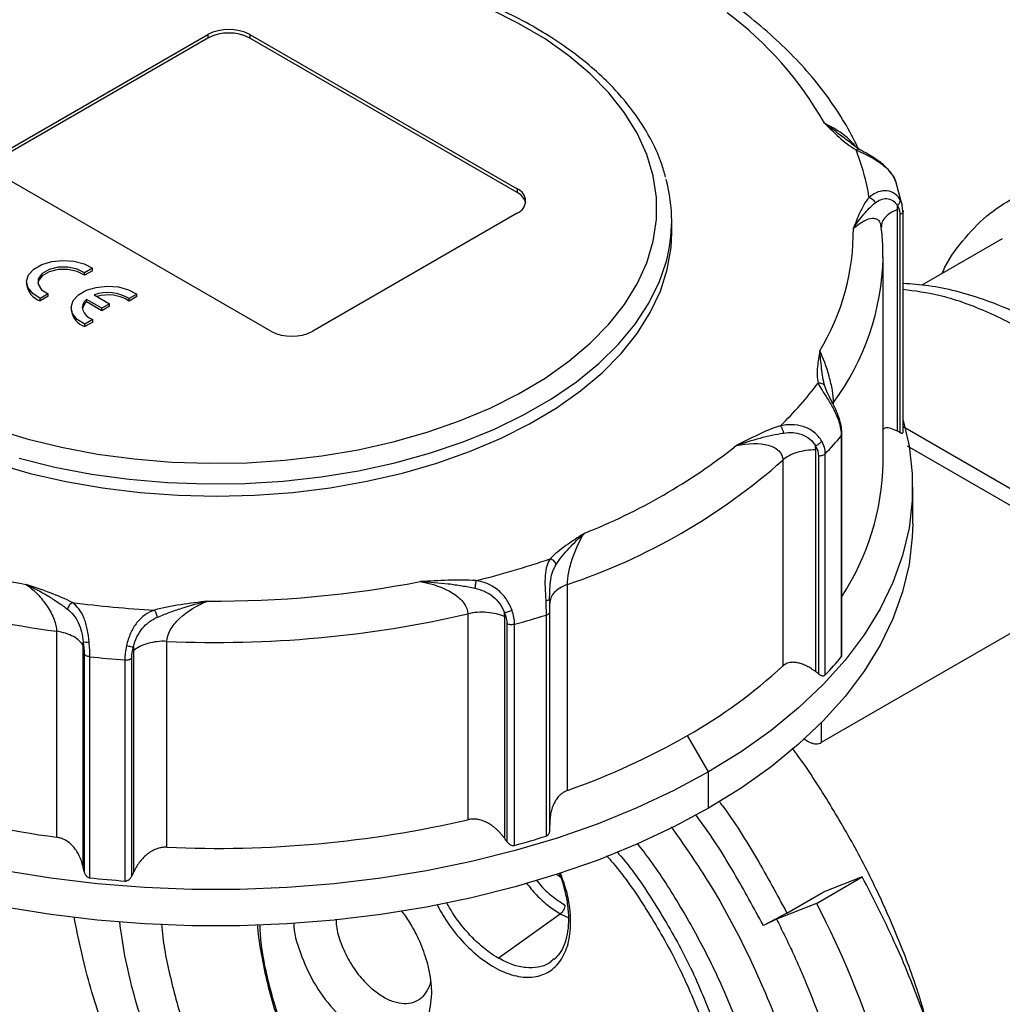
# Model space of a CAD drawing. Header units: inches. Extents: x 0 to 33, y 0 to 25.5.
# Tile 20 of 22: x 24.4 to 27, y 20.8 to 23.4. Entities that reach past the tile are written whole.
import ezdxf

# ---------------------------------------------------------------- set-up
doc = ezdxf.new("R2010")
doc.units = ezdxf.units.IN
doc.header["$LTSCALE"] = 3
doc.header["$MEASUREMENT"] = 0

msp = doc.modelspace()

# ---------------------------------------------------------------- linework, layer by layer
for p, q in [((24.3962, 23.0655), (24.9391, 23.3789)), ((24.9391, 23.3692), (24.3962, 23.0558)), ((24.9391, 23.3789), (24.9391, 23.3692)), ((25.0504, 23.3789), (25.7603, 22.9691)), ((25.0504, 23.3789), (25.0504, 23.3692)), ((25.7603, 22.9594), (25.0504, 23.3692)), ((26.6566, 23.0824), (26.6395, 23.0955)), ((26.6701, 23.0731), (26.6465, 23.0894)), ((25.1061, 22.5914), (24.3962, 23.0012)), ((26.7671, 22.984), (26.7589, 23.0017)), ((26.7606, 22.9994), (26.7662, 22.9855)), ((26.7818, 22.9295), (26.7662, 22.9855)), ((25.7603, 22.9691), (25.7603, 22.9594)), ((26.7843, 22.9078), (26.7827, 22.9269)), ((25.7603, 22.9048), (25.2174, 22.5914)), ((26.7699, 22.3258), (26.7699, 22.9144)), ((26.7761, 22.9007), (26.7761, 22.3229)), ((26.7847, 22.3233), (26.7847, 22.9101)), ((26.1706, 22.8525), (26.1706, 22.8847)), ((26.7275, 22.8699), (26.7272, 22.8673)), ((27.0477, 22.8365), (26.8344, 22.7133)), ((26.7316, 22.2417), (26.7316, 22.7882)), ((24.6325, 22.7583), (24.6114, 22.7462)), ((24.6325, 22.7519), (24.6114, 22.7398)), ((24.6114, 22.7398), (24.6114, 22.7462)), ((24.6325, 22.7519), (24.6325, 22.7583)), ((24.4578, 22.7224), (24.4578, 22.7159)), ((24.515, 22.6905), (24.494, 22.6784)), ((24.515, 22.6841), (24.494, 22.6719)), ((24.515, 22.6841), (24.515, 22.6905)), ((24.6374, 22.6876), (24.6781, 22.6641)), ((24.7508, 22.69), (24.7298, 22.6779)), ((24.7508, 22.6836), (24.7298, 22.6714)), ((24.7508, 22.6836), (24.7508, 22.69)), ((24.494, 22.6719), (24.494, 22.6784)), ((24.6572, 22.6521), (24.6166, 22.6755)), ((24.6166, 22.6691), (24.6166, 22.6755)), ((24.6572, 22.6456), (24.6166, 22.6691)), ((24.6781, 22.6641), (24.6572, 22.6521)), ((24.6781, 22.6577), (24.6572, 22.6456)), ((24.6781, 22.6577), (24.6781, 22.6641)), ((24.7298, 22.6714), (24.7298, 22.6779)), ((24.5762, 22.6541), (24.5762, 22.6476)), ((24.6572, 22.6456), (24.6572, 22.6521)), ((24.6333, 22.6222), (24.6123, 22.6101)), ((24.6333, 22.6158), (24.6123, 22.6036)), ((24.6123, 22.6036), (24.6123, 22.6101)), ((24.6333, 22.6158), (24.6333, 22.6222)), ((26.5788, 22.441), (26.5771, 22.4454)), ((26.5834, 22.4286), (26.5788, 22.441)), ((26.6003, 22.3949), (26.6003, 22.4018)), ((26.6225, 21.7322), (26.6225, 22.3189)), ((26.7847, 22.3382), (27.3562, 22.0082)), ((26.6206, 22.314), (26.6206, 21.7273)), ((26.5527, 21.6876), (26.5527, 22.2761)), ((26.5781, 21.6792), (26.5781, 22.2658)), ((27.3632, 21.9587), (26.7966, 22.2859)), ((26.4656, 22.2493), (26.4656, 21.7028)), ((26.5601, 22.2599), (26.5601, 21.6821)), ((26.8103, 22.081), (26.8103, 22.1774)), ((27.3632, 21.9587), (26.5676, 21.4994)), ((25.8935, 21.3725), (25.8935, 21.919)), ((25.8463, 21.8788), (25.8469, 21.8966)), ((25.8473, 21.2697), (25.8473, 21.848)), ((25.6293, 21.8413), (25.6293, 21.2948)), ((25.7271, 21.2449), (25.7271, 21.8335)), ((25.837, 21.838), (25.837, 21.2513)), ((24.5373, 21.795), (24.5373, 21.2485)), ((25.7329, 21.8148), (25.7329, 21.2369)), ((25.7535, 21.2268), (25.7535, 21.8135)), ((24.8302, 21.2217), (24.8302, 21.7682)), ((24.6084, 21.1669), (24.6084, 21.7555)), ((24.7414, 21.7433), (24.7414, 21.1548)), ((24.6105, 21.7353), (24.6105, 21.1575)), ((24.6258, 21.1406), (24.6258, 21.7273)), ((24.7184, 21.7188), (24.7184, 21.1321)), ((24.7373, 21.1459), (24.7373, 21.7237)), ((26.5676, 21.5545), (26.5676, 21.4994)), ((26.2684, 21.4221), (26.2127, 21.5185)), ((26.2684, 21.3257), (26.2684, 21.4221)), ((26.5551, 21.0729), (26.6763, 21.1429)), ((26.6763, 21.1429), (26.5725, 21.1028)), ((26.4763, 21.0472), (26.5725, 21.1028)), ((26.5551, 21.0729), (26.4484, 21.0311)), ((25.4619, 21.0428), (25.4533, 21.0531)), ((25.71, 20.9276), (25.8747, 21.045)), ((25.8747, 21.045), (25.8958, 21.0353)), ((26.4763, 21.0472), (26.4137, 21.0139)), ((26.4484, 21.0311), (26.4137, 21.0139)), ((25.858, 20.9252), (25.8548, 20.9226))]:
    msp.add_line(p, q)
at = {"flags": 128}
for points in [[(24.3695, 22.3329), (24.4582, 22.3058), (24.5506, 22.2833), (24.646, 22.2654), (24.7437, 22.2523), (24.843, 22.244), (24.9432, 22.2407), (25.0435, 22.2424), (25.1432, 22.249), (25.2415, 22.2605), (25.3377, 22.2768), (25.4312, 22.2978), (25.5213, 22.3234), (25.6072, 22.3533), (25.6883, 22.3873), (25.7641, 22.4252), (25.8341, 22.4668), (25.8976, 22.5116), (25.9542, 22.5594), (26.0035, 22.6099), (26.0452, 22.6625), (26.0789, 22.7171), (26.1044, 22.7731), (26.1215, 22.8302), (26.1301, 22.8879), (26.1301, 22.9458), (26.1215, 23.0035), (26.1044, 23.0605), (26.0789, 23.1166), (26.0452, 23.1711), (26.0035, 23.2238), (25.9542, 23.2742), (25.8976, 23.322), (25.8341, 23.3669), (25.7641, 23.4084), (25.6883, 23.4463)], [(24.3762, 22.2403), (24.4673, 22.2141), (24.562, 22.1925), (24.6594, 22.1755), (24.759, 22.1633), (24.86, 22.156), (24.9617, 22.1536), (25.0634, 22.1562), (25.1643, 22.1637), (25.2638, 22.176), (25.3612, 22.1932), (25.4557, 22.2149), (25.5467, 22.2412), (25.6336, 22.2719), (25.7157, 22.3066), (25.7925, 22.3452), (25.8634, 22.3873), (25.9279, 22.4328), (25.9855, 22.4812), (26.0359, 22.5322), (26.0787, 22.5855), (26.1136, 22.6407), (26.1404, 22.6974), (26.1588, 22.7552), (26.1687, 22.8137), (26.1706, 22.8525)], [(24.438, 22.2541), (24.5325, 22.2308), (24.6301, 22.2122), (24.7301, 22.1985), (24.8317, 22.1897), (24.9342, 22.1859), (25.037, 22.1872), (25.1392, 22.1935), (25.24, 22.2048), (25.3389, 22.2209), (25.4351, 22.2419), (25.5278, 22.2674), (25.6164, 22.2975), (25.7003, 22.3317), (25.7789, 22.37), (25.8515, 22.4119), (25.9178, 22.4573), (25.9771, 22.5057), (26.0291, 22.5569), (26.0734, 22.6104), (26.1097, 22.6659), (26.1377, 22.723), (26.1555, 22.7747)], [(24.494, 22.6784), (24.474, 22.6911), (24.4616, 22.7068), (24.4579, 22.7238), (24.4631, 22.7408), (24.4769, 22.756), (24.498, 22.7682), (24.5244, 22.7761), (24.5537, 22.7792), (24.5833, 22.777), (24.6103, 22.7698), (24.6325, 22.7583)], [(24.6114, 22.7462), (24.5922, 22.7563), (24.5677, 22.7616), (24.5416, 22.7612), (24.5177, 22.7553), (24.4992, 22.7447), (24.4889, 22.7308), (24.4883, 22.7158), (24.4975, 22.7016), (24.515, 22.6905)], [(24.6114, 22.7398), (24.5922, 22.7499), (24.5677, 22.7552), (24.5416, 22.7548), (24.5177, 22.7489), (24.4992, 22.7382), (24.4889, 22.7244), (24.4876, 22.7191)], [(24.6123, 22.6101), (24.5923, 22.6228), (24.5799, 22.6385), (24.5762, 22.6555), (24.5815, 22.6725), (24.5953, 22.6877), (24.6163, 22.6999), (24.6427, 22.7078), (24.672, 22.7109), (24.7016, 22.7087), (24.7287, 22.7015), (24.7508, 22.69)], [(24.6166, 22.6755), (24.6107, 22.6689), (24.607, 22.6618), (24.6057, 22.6544), (24.6068, 22.647), (24.6103, 22.6398), (24.616, 22.6331), (24.6238, 22.6272), (24.6333, 22.6222)], [(26.7847, 22.3545), (26.8006, 22.2867), (26.8092, 22.2139), (26.8092, 22.141), (26.8006, 22.0682), (26.7834, 21.9959), (26.7577, 21.9245), (26.7236, 21.8543), (26.6813, 21.7856), (26.631, 21.7187), (26.5728, 21.6539), (26.5072, 21.5916), (26.4343, 21.532), (26.3546, 21.4754), (26.2684, 21.4221)], [(26.8103, 22.081), (26.8092, 22.0445), (26.8006, 21.9718), (26.7834, 21.8995), (26.7577, 21.8281), (26.7236, 21.7578), (26.6813, 21.6891), (26.631, 21.6222), (26.5728, 21.5575), (26.5072, 21.4951), (26.4343, 21.4355), (26.3546, 21.379), (26.2684, 21.3257)], [(26.2684, 21.4221), (26.176, 21.3723), (26.078, 21.3263), (25.9748, 21.2842), (25.8668, 21.2463), (25.7546, 21.2128), (25.6388, 21.1837), (25.5197, 21.1593), (25.398, 21.1396), (25.2743, 21.1248), (25.1492, 21.1148), (25.0231, 21.1098), (24.8968, 21.1098), (24.7707, 21.1148), (24.6455, 21.1248), (24.5218, 21.1396), (24.4002, 21.1593)], [(26.2684, 21.3257), (26.176, 21.2759), (26.078, 21.2298), (25.9748, 21.1878), (25.8668, 21.1499), (25.7546, 21.1163), (25.6388, 21.0873), (25.5197, 21.0628), (25.398, 21.0432), (25.2743, 21.0283), (25.1492, 21.0184), (25.0231, 21.0134), (24.8968, 21.0134), (24.7707, 21.0184), (24.6455, 21.0283), (24.5218, 21.0432), (24.4002, 21.0628)]]:
    msp.add_lwpolyline(points, dxfattribs=at)
for centre, radius, start, end in [((25.7505, 22.6753), 0.9491, 29.5311, 53.3334), ((24.9947, 23.2714), 0.121, 62.6097, 117.3903), ((24.9947, 23.2618), 0.121, 62.6097, 117.3903), ((26.0778, 22.8451), 0.625, 9.3444, 21.3398), ((25.7598, 22.8847), 0.4106, 344.4645, 15.4158), ((25.7481, 22.9369), 0.0344, 290.7834, 69.2166), ((25.7426, 22.9217), 0.0416, 14.418, 64.8246), ((26.0382, 22.8582), 0.6145, 328.7256, 0.5902), ((26.0579, 22.8017), 0.6739, 323.5969, 358.6816), ((24.5106, 22.7225), 0.0532, 187.0507, 251.7488), ((24.6739, 22.5904), 0.1037, 57.4381, 110.5916), ((24.674, 22.5841), 0.1036, 57.4574, 106.5237), ((24.6357, 22.6456), 0.0303, 129.3193, 170.1097), ((24.629, 22.6542), 0.0532, 187.0507, 251.7488), ((25.1618, 22.6988), 0.121, 242.6097, 297.3903), ((25.7804, 23.04), 0.9748, 314.1096, 323.0259), ((25.8278, 22.9709), 1.0296, 316.7788, 320.3566), ((25.3533, 23.5339), 1.5905, 291.5755, 308.4191), ((25.3665, 23.4926), 1.6595, 288.5165, 311.4781), ((26.0676, 22.2532), 0.6641, 326.6835, 359.0081), ((24.8576, 24.2219), 2.3371, 247.0993, 260.119), ((24.8558, 24.2092), 2.4351, 244.7333, 262.485), ((25.0681, 24.2738), 2.4158, 283.9574, 288.8244), ((24.9632, 24.7204), 2.8452, 269.5167, 280.9318), ((24.9556, 24.7889), 2.9419, 262.6419, 266.9096), ((24.9624, 24.7288), 2.9635, 267.4432, 283.0053), ((25.0747, 24.2755), 2.5539, 285.4147, 287.3671), ((24.9553, 24.82), 3.1102, 263.9198, 265.6318), ((25.8278, 22.3842), 1.0296, 316.7788, 320.3566), ((25.5253, 22.7281), 1.3912, 299.6099, 312.5254), ((25.2407, 23.2211), 1.9605, 289.4513, 299.7224), ((24.8558, 23.6627), 2.4351, 244.7333, 262.485), ((24.9624, 24.1823), 2.9635, 267.4432, 283.0053), ((25.0747, 23.6888), 2.5539, 285.4147, 287.3671), ((24.9553, 24.2333), 3.1102, 263.9198, 265.6318)]:
    msp.add_arc(centre, radius, start, end)
for points, knots in [([(26.1539, 23.0006), (26.1506, 23.0127), (26.1423, 23.0437), (26.1203, 23.0924), (26.089, 23.1467), (26.0502, 23.1992), (26.0045, 23.2498), (25.9519, 23.298), (25.893, 23.3435), (25.828, 23.386), (25.7576, 23.4253), (25.682, 23.4611), (25.6019, 23.4931), (25.5177, 23.5213), (25.4301, 23.5454), (25.3395, 23.5652), (25.2465, 23.5808), (25.1518, 23.592), (25.0558, 23.5987), (24.9593, 23.6009), (24.8627, 23.5987), (24.7668, 23.5919), (24.672, 23.5806), (24.5791, 23.565), (24.4886, 23.5451), (24.401, 23.5209), (24.3169, 23.4928), (24.2369, 23.4606), (24.1684, 23.4286), (24.1289, 23.4059), (24.1126, 23.3965)], [0, 0, 0, 0, 0.022713, 0.058457, 0.094416, 0.130609, 0.167012, 0.203575, 0.240248, 0.276981, 0.31374, 0.350497, 0.387239, 0.423961, 0.460662, 0.497343, 0.534006, 0.570657, 0.607297, 0.643933, 0.680568, 0.717206, 0.753851, 0.790508, 0.827181, 0.863874, 0.900592, 0.937337, 0.974112, 1, 1, 1, 1]), ([(26.6653, 23.0764), (26.6638, 23.0799), (26.6521, 23.106), (26.6251, 23.1538), (26.5816, 23.2189), (26.5305, 23.2821), (26.4726, 23.3431), (26.4077, 23.4016), (26.354, 23.4444), (26.3213, 23.4672), (26.3139, 23.4723)], [0, 0, 0, 0, 0.023089, 0.1763, 0.330245, 0.485224, 0.641086, 0.797634, 0.954663, 1, 1, 1, 1]), ([(26.5763, 23.1431), (26.589, 23.1309), (26.6014, 23.1186), (26.6282, 23.0945), (26.6426, 23.0827), (26.6599, 23.0725)], [0, 0, 0, 0, 0.5, 0.5, 1, 1, 1, 1]), ([(26.6592, 23.0807), (26.6555, 23.0852), (26.643, 23.1001), (26.6147, 23.1231), (26.5902, 23.1359), (26.5763, 23.1431)], [0, 0, 0, 0, 0.1568297, 0.5227992, 1, 1, 1, 1]), ([(26.6395, 23.0955), (26.6344, 23.0994), (26.6122, 23.1163), (26.5919, 23.1315), (26.5763, 23.1431)], [0, 0, 0, 0, 0.232166, 1, 1, 1, 1]), ([(26.6692, 23.0735), (26.6687, 23.0738), (26.6672, 23.0746), (26.664, 23.0744), (26.6612, 23.0731), (26.6599, 23.0725)], [0, 0, 0, 0, 0.200325, 0.600165, 1, 1, 1, 1]), ([(26.6599, 23.0725), (26.6754, 23.065), (26.6949, 23.0568), (26.723, 23.0393), (26.7321, 23.0325), (26.7484, 23.0171), (26.7555, 23.0086), (26.7606, 22.9994)], [0, 0, 0, 0, 0.5, 0.5, 0.75, 0.75, 1, 1, 1, 1]), ([(26.7589, 23.0016), (26.753, 23.0101), (26.7416, 23.0267), (26.7164, 23.0463), (26.6911, 23.0615), (26.6762, 23.0698), (26.6689, 23.0739)], [0, 0, 0, 0, 0.267559, 0.523493, 0.766765, 1, 1, 1, 1]), ([(26.7606, 22.9994), (26.7603, 23.0002), (26.76, 23.0011), (26.759, 23.0015), (26.7588, 23.0016)], [0, 0, 0, 0, 0.847201, 1, 1, 1, 1]), ([(26.8885, 22.7445), (26.8892, 22.7463), (26.903, 22.7798), (26.9415, 22.8323), (27.0042, 22.8993), (27.0789, 22.9486), (27.1628, 22.9811), (27.2549, 22.9959), (27.3537, 22.993), (27.4577, 22.9721), (27.5651, 22.9348), (27.6378, 22.8958), (27.6742, 22.8764)], [0, 0, 0, 0, 0.006262, 0.116678, 0.227093, 0.337508, 0.447923, 0.558339, 0.668754, 0.779169, 0.889585, 1, 1, 1, 1]), ([(26.6944, 22.9466), (26.6835, 22.9338), (26.6761, 22.92), (26.6634, 22.8924), (26.6583, 22.8784), (26.6527, 22.8645)], [0, 0, 0, 0, 0.5, 0.5, 1, 1, 1, 1]), ([(26.7763, 22.9422), (26.7718, 22.9493), (26.7656, 22.9549), (26.7515, 22.9623), (26.7436, 22.9639), (26.7202, 22.9638), (26.7053, 22.9565), (26.6944, 22.9466)], [0, 0, 0, 0, 0.25, 0.25, 0.5, 0.5, 1, 1, 1, 1]), ([(26.6944, 22.9466), (26.6979, 22.9456), (26.7013, 22.9437), (26.707, 22.9385), (26.7093, 22.9354), (26.7107, 22.9321)], [0, 0, 0, 0, 0.5, 0.5, 1, 1, 1, 1]), ([(26.6527, 22.8645), (26.662, 22.8779), (26.6711, 22.8904), (26.6853, 22.9074), (26.69, 22.9127), (26.6999, 22.9228), (26.7051, 22.9276), (26.7107, 22.9321)], [0, 0, 0, 0, 0.5, 0.5, 0.75, 0.75, 1, 1, 1, 1]), ([(26.7107, 22.9321), (26.7192, 22.939), (26.7301, 22.9438), (26.7468, 22.9429), (26.7523, 22.9413), (26.7622, 22.9351), (26.7664, 22.9305), (26.7695, 22.9248)], [0, 0, 0, 0, 0.5, 0.5, 0.75, 0.75, 1, 1, 1, 1]), ([(26.7763, 22.9422), (26.777, 22.9395), (26.7768, 22.9364), (26.7744, 22.9303), (26.7723, 22.9273), (26.7695, 22.9248)], [0, 0, 0, 0, 0.5, 0.5, 1, 1, 1, 1]), ([(26.7828, 22.9256), (26.7827, 22.9264), (26.782, 22.9327), (26.7789, 22.9378), (26.7763, 22.9422)], [0, 0, 0, 0, 0.119243, 1, 1, 1, 1]), ([(26.7699, 22.9144), (26.7632, 22.9113), (26.7496, 22.9051), (26.7357, 22.8923), (26.7278, 22.8803), (26.7276, 22.8726), (26.7275, 22.8699)], [0, 0, 0, 0, 0.282257, 0.564514, 0.84677, 1, 1, 1, 1]), ([(26.7842, 22.9078), (26.7839, 22.907), (26.7831, 22.9052), (26.7803, 22.9027), (26.7775, 22.9014), (26.7761, 22.9007)], [0, 0, 0, 0, 0.280549, 0.640275, 1, 1, 1, 1]), ([(26.7846, 22.9116), (26.7848, 22.9105), (26.785, 22.9092), (26.7843, 22.908), (26.7842, 22.9078)], [0, 0, 0, 0, 0.819604, 1, 1, 1, 1]), ([(26.6527, 22.8645), (26.6626, 22.8722), (26.68, 22.8857), (26.7006, 22.8921), (26.7134, 22.8901), (26.721, 22.8852), (26.7236, 22.8788), (26.7248, 22.876)], [0, 0, 0, 0, 0.354462, 0.626231, 0.770911, 0.89904, 1, 1, 1, 1]), ([(26.7248, 22.876), (26.725, 22.8756), (26.7259, 22.8739), (26.726, 22.8712), (26.7261, 22.8691)], [0, 0, 0, 0, 0.210733, 1, 1, 1, 1]), ([(26.7306, 22.786), (26.7309, 22.7984), (26.7315, 22.8274), (26.728, 22.8563), (26.726, 22.8728)], [0, 0, 0, 0, 0.426967, 1, 1, 1, 1]), ([(28.0423, 21.0926), (28.0422, 21.1132), (28.042, 21.1617), (28.0349, 21.241), (28.0222, 21.3294), (28.0037, 21.4192), (27.9799, 21.5096), (27.9509, 21.6002), (27.9169, 21.6905), (27.8781, 21.78), (27.8348, 21.8681), (27.7873, 21.9543), (27.7358, 22.0382), (27.6806, 22.1193), (27.622, 22.197), (27.5603, 22.2709), (27.496, 22.3406), (27.4292, 22.4057), (27.3604, 22.4657), (27.2899, 22.5202), (27.2181, 22.569), (27.1452, 22.6115), (27.0718, 22.6475), (26.9982, 22.6766), (26.925, 22.6984), (26.8536, 22.713), (26.8073, 22.7164), (26.7847, 22.718)], [0, 0, 0, 0, 0.029883, 0.070502, 0.111086, 0.151615, 0.19208, 0.232485, 0.272837, 0.313148, 0.35343, 0.393698, 0.433965, 0.474243, 0.514546, 0.554887, 0.595283, 0.635746, 0.67629, 0.716922, 0.757648, 0.79846, 0.839334, 0.88021, 0.92099, 0.961549, 1, 1, 1, 1]), ([(26.7847, 22.703), (26.8162, 22.6988), (26.8869, 22.6894), (27.0032, 22.6477), (27.1293, 22.5837), (27.2553, 22.4986), (27.3785, 22.3948), (27.4966, 22.2742), (27.607, 22.1393), (27.7076, 21.9928), (27.7965, 21.8376), (27.8717, 21.6768), (27.9319, 21.5136), (27.9754, 21.3515), (28.0031, 21.1928), (28.0066, 21.0937), (28.0083, 21.0441)], [0, 0, 0, 0, 0.0580382, 0.1304968, 0.2029554, 0.275414, 0.3478726, 0.4203312, 0.4927898, 0.5652484, 0.637707, 0.7101656, 0.7826242, 0.8550828, 0.9275414, 1, 1, 1, 1]), ([(26.5635, 22.5392), (26.5613, 22.5249), (26.5588, 22.5108), (26.5559, 22.4822), (26.5556, 22.4678), (26.5592, 22.4537)], [0, 0, 0, 0, 0.5, 0.5, 1, 1, 1, 1]), ([(26.6003, 22.4018), (26.6003, 22.4109), (26.5991, 22.4222), (26.5949, 22.4464), (26.5919, 22.4593), (26.5813, 22.4969), (26.5724, 22.5205), (26.5635, 22.5392)], [0, 0, 0, 0, 0.25, 0.25, 0.5, 0.5, 1, 1, 1, 1]), ([(26.5771, 22.4454), (26.5726, 22.4607), (26.5704, 22.4772), (26.5666, 22.5093), (26.5651, 22.5248), (26.5635, 22.5392)], [0, 0, 0, 0, 0.5, 0.5, 1, 1, 1, 1]), ([(26.5771, 22.4454), (26.5757, 22.4481), (26.5731, 22.4504), (26.5668, 22.4534), (26.563, 22.454), (26.5592, 22.4537)], [0, 0, 0, 0, 0.5, 0.5, 1, 1, 1, 1]), ([(26.5592, 22.4537), (26.5642, 22.4423), (26.5735, 22.4288), (26.5898, 22.4029), (26.5955, 22.3934), (26.6059, 22.373), (26.6107, 22.3621), (26.6142, 22.3514)], [0, 0, 0, 0, 0.5, 0.5, 0.75, 0.75, 1, 1, 1, 1]), ([(26.6169, 22.3547), (26.6141, 22.3627), (26.6088, 22.3782), (26.5983, 22.3992), (26.5887, 22.4171), (26.5843, 22.4268), (26.5821, 22.4316)], [0, 0, 0, 0, 0.269846, 0.525565, 0.767957, 1, 1, 1, 1]), ([(26.5686, 22.2998), (26.5635, 22.3087), (26.5563, 22.3168), (26.5394, 22.3299), (26.5297, 22.3349), (26.4993, 22.3449), (26.4777, 22.3444), (26.4589, 22.3401)], [0, 0, 0, 0, 0.25, 0.25, 0.5, 0.5, 1, 1, 1, 1]), ([(26.6225, 22.3195), (26.6222, 22.3252), (26.6217, 22.3364), (26.6185, 22.3486), (26.6169, 22.3547)], [0, 0, 0, 0, 0.502271, 1, 1, 1, 1]), ([(26.4589, 22.3401), (26.437, 22.3334), (26.417, 22.3248), (26.3787, 22.3067), (26.3603, 22.2972), (26.3416, 22.2878)], [0, 0, 0, 0, 0.5, 0.5, 1, 1, 1, 1]), ([(26.3416, 22.2878), (26.3628, 22.2955), (26.3839, 22.3023), (26.4259, 22.3135), (26.4466, 22.3179), (26.4673, 22.321)], [0, 0, 0, 0, 0.5, 0.5, 1, 1, 1, 1]), ([(26.4589, 22.3401), (26.4607, 22.3381), (26.4625, 22.3352), (26.4654, 22.3284), (26.4666, 22.3246), (26.4673, 22.321)], [0, 0, 0, 0, 0.5, 0.5, 1, 1, 1, 1]), ([(26.4673, 22.321), (26.4831, 22.3233), (26.5001, 22.3229), (26.5234, 22.3145), (26.5307, 22.3104), (26.5432, 22.3), (26.5485, 22.2937), (26.5522, 22.2867)], [0, 0, 0, 0, 0.5, 0.5, 0.75, 0.75, 1, 1, 1, 1]), ([(26.6206, 22.314), (26.6213, 22.315), (26.6225, 22.3168), (26.6224, 22.3187), (26.6224, 22.3195)], [0, 0, 0, 0, 0.558364, 1, 1, 1, 1]), ([(26.7699, 22.3258), (26.7638, 22.3285), (26.7521, 22.3336), (26.7385, 22.3359), (26.7337, 22.3324), (26.7316, 22.3309)], [0, 0, 0, 0, 0.382046, 0.73263, 1, 1, 1, 1]), ([(26.7761, 22.3229), (26.7768, 22.3225), (26.7781, 22.3219), (26.7799, 22.3213), (26.7814, 22.321), (26.7824, 22.321), (26.7834, 22.3212), (26.7843, 22.3217), (26.7848, 22.323), (26.7847, 22.3243), (26.7846, 22.3249)], [0, 0, 0, 0, 0.141743, 0.272475, 0.392508, 0.502247, 0.542575, 0.704685, 0.85583, 1, 1, 1, 1]), ([(26.3416, 22.2878), (26.373, 22.2946), (26.4035, 22.2955), (26.4386, 22.2855), (26.4484, 22.2804), (26.4619, 22.2668), (26.4656, 22.2584), (26.4656, 22.2493)], [0, 0, 0, 0, 0.5, 0.5, 0.75, 0.75, 1, 1, 1, 1]), ([(26.5686, 22.2998), (26.5671, 22.2972), (26.5647, 22.2946), (26.5589, 22.29), (26.5555, 22.288), (26.5522, 22.2867)], [0, 0, 0, 0, 0.5, 0.5, 1, 1, 1, 1]), ([(26.5527, 22.2761), (26.5355, 22.2765), (26.5181, 22.2741), (26.4877, 22.2648), (26.4747, 22.2577), (26.4656, 22.2493)], [0, 0, 0, 0, 0.5, 0.5, 1, 1, 1, 1]), ([(26.5781, 22.2658), (26.5763, 22.264), (26.5737, 22.2624), (26.5674, 22.2603), (26.5637, 22.2598), (26.5601, 22.2599)], [0, 0, 0, 0, 0.5, 0.5, 1, 1, 1, 1]), ([(25.9381, 22.0549), (25.9219, 22.0441), (25.9055, 22.0335), (25.874, 22.0113), (25.8591, 21.9998), (25.8477, 21.9872)], [0, 0, 0, 0, 0.5, 0.5, 1, 1, 1, 1]), ([(25.8637, 21.9725), (25.8732, 21.9869), (25.8855, 22.0015), (25.9113, 22.0295), (25.9248, 22.0427), (25.9381, 22.0549)], [0, 0, 0, 0, 0.5, 0.5, 1, 1, 1, 1]), ([(25.8935, 21.919), (25.8935, 21.9281), (25.8948, 21.9394), (25.8995, 21.9635), (25.9029, 21.9763), (25.9153, 22.0136), (25.9263, 22.0368), (25.9381, 22.0549)], [0, 0, 0, 0, 0.25, 0.25, 0.5, 0.5, 1, 1, 1, 1]), ([(25.8477, 21.9872), (25.8402, 21.9763), (25.8361, 21.9617), (25.8339, 21.9332), (25.8339, 21.9226), (25.8346, 21.9001), (25.8353, 21.8883), (25.8359, 21.8768)], [0, 0, 0, 0, 0.5, 0.5, 0.75, 0.75, 1, 1, 1, 1]), ([(25.8637, 21.9725), (25.8624, 21.9758), (25.8601, 21.979), (25.8544, 21.9842), (25.8511, 21.9862), (25.8477, 21.9872)], [0, 0, 0, 0, 0.5, 0.5, 1, 1, 1, 1]), ([(25.847, 21.8891), (25.847, 21.8951), (25.8469, 21.91), (25.8487, 21.933), (25.8539, 21.9551), (25.8605, 21.9667), (25.8637, 21.9725)], [0, 0, 0, 0, 0.182194, 0.457481, 0.729072, 1, 1, 1, 1]), ([(25.6508, 21.9293), (25.6264, 21.9314), (25.6014, 21.9312), (25.552, 21.9296), (25.5274, 21.9281), (25.5028, 21.9268)], [0, 0, 0, 0, 0.5, 0.5, 1, 1, 1, 1]), ([(25.5028, 21.9268), (25.5351, 21.9217), (25.5663, 21.9109), (25.602, 21.8878), (25.6119, 21.8789), (25.6255, 21.8602), (25.6293, 21.8504), (25.6293, 21.8413)], [0, 0, 0, 0, 0.5, 0.5, 0.75, 0.75, 1, 1, 1, 1]), ([(25.5028, 21.9268), (25.5277, 21.9259), (25.5528, 21.924), (25.5896, 21.9196), (25.6018, 21.9178), (25.6255, 21.9138), (25.637, 21.9116), (25.6482, 21.9091)], [0, 0, 0, 0, 0.5, 0.5, 0.75, 0.75, 1, 1, 1, 1]), ([(25.6508, 21.9293), (25.6503, 21.9271), (25.6497, 21.924), (25.6488, 21.9168), (25.6484, 21.9129), (25.6482, 21.9091)], [0, 0, 0, 0, 0.5, 0.5, 1, 1, 1, 1]), ([(25.7465, 21.8505), (25.7427, 21.8611), (25.7373, 21.8715), (25.724, 21.8904), (25.7161, 21.8987), (25.6904, 21.9191), (25.6705, 21.9264), (25.6508, 21.9293)], [0, 0, 0, 0, 0.25, 0.25, 0.5, 0.5, 1, 1, 1, 1]), ([(24.5789, 21.8712), (24.5612, 21.8811), (24.5408, 21.8894), (24.4992, 21.9049), (24.4778, 21.9121), (24.4566, 21.9194)], [0, 0, 0, 0, 0.5, 0.5, 1, 1, 1, 1]), ([(24.4566, 21.9194), (24.467, 21.9119), (24.4772, 21.903), (24.4962, 21.8834), (24.505, 21.8726), (24.5201, 21.8499), (24.5263, 21.838), (24.5328, 21.8209), (24.5345, 21.8153), (24.5367, 21.8046), (24.5373, 21.7996), (24.5373, 21.795)], [0, 0, 0, 0, 0.25, 0.25, 0.5, 0.5, 0.75, 0.75, 0.875, 0.875, 1, 1, 1, 1]), ([(24.4566, 21.9194), (24.4758, 21.9102), (24.4952, 21.9), (24.5233, 21.8834), (24.5325, 21.8776), (24.5501, 21.8659), (24.5585, 21.8599), (24.5662, 21.8539)], [0, 0, 0, 0, 0.5, 0.5, 0.75, 0.75, 1, 1, 1, 1]), ([(25.6482, 21.9091), (25.6653, 21.9053), (25.6818, 21.8986), (25.7027, 21.8819), (25.709, 21.8753), (25.7195, 21.8605), (25.7238, 21.8524), (25.7267, 21.8442)], [0, 0, 0, 0, 0.5, 0.5, 0.75, 0.75, 1, 1, 1, 1]), ([(25.8935, 21.919), (25.8789, 21.9138), (25.8667, 21.9063), (25.8505, 21.8887), (25.8464, 21.8787), (25.847, 21.8687)], [0, 0, 0, 0, 0.5, 0.5, 1, 1, 1, 1]), ([(24.9392, 21.8753), (24.9151, 21.8721), (24.8909, 21.8691), (24.843, 21.8618), (24.8192, 21.8576), (24.797, 21.8512)], [0, 0, 0, 0, 0.5, 0.5, 1, 1, 1, 1]), ([(24.8051, 21.832), (24.815, 21.8364), (24.8254, 21.8407), (24.8472, 21.8488), (24.8584, 21.8527), (24.8926, 21.8636), (24.916, 21.8699), (24.9392, 21.8753)], [0, 0, 0, 0, 0.25, 0.25, 0.5, 0.5, 1, 1, 1, 1]), ([(24.8302, 21.7682), (24.8302, 21.7773), (24.8334, 21.7877), (24.8451, 21.8088), (24.8536, 21.8193), (24.8841, 21.8484), (24.9112, 21.8646), (24.9392, 21.8753)], [0, 0, 0, 0, 0.25, 0.25, 0.5, 0.5, 1, 1, 1, 1]), ([(25.8359, 21.8768), (25.8375, 21.877), (25.8408, 21.8773), (25.8444, 21.878), (25.8457, 21.8785), (25.8463, 21.8788)], [0, 0, 0, 0, 0.338438, 0.676879, 1, 1, 1, 1]), ([(25.8463, 21.8788), (25.8463, 21.8788), (25.8471, 21.879), (25.847, 21.8793), (25.847, 21.8796)], [0, 0, 0, 0, 0.043012, 1, 1, 1, 1]), ([(24.5789, 21.8712), (24.5762, 21.8696), (24.5735, 21.8671), (24.569, 21.8609), (24.5672, 21.8574), (24.5662, 21.8539)], [0, 0, 0, 0, 0.5, 0.5, 1, 1, 1, 1]), ([(24.5662, 21.8539), (24.578, 21.8447), (24.5878, 21.833), (24.5984, 21.8104), (24.6013, 21.8021), (24.6057, 21.7845), (24.6073, 21.7753), (24.6083, 21.7664)], [0, 0, 0, 0, 0.5, 0.5, 0.75, 0.75, 1, 1, 1, 1]), ([(24.6239, 21.766), (24.6229, 21.7775), (24.6213, 21.7893), (24.6167, 21.8114), (24.6137, 21.8217), (24.6025, 21.8492), (24.5918, 21.8622), (24.5789, 21.8712)], [0, 0, 0, 0, 0.25, 0.25, 0.5, 0.5, 1, 1, 1, 1]), ([(24.797, 21.8512), (24.7799, 21.845), (24.7638, 21.8343), (24.7443, 21.8097), (24.7386, 21.8002), (24.7293, 21.7793), (24.7256, 21.7681), (24.7231, 21.7569)], [0, 0, 0, 0, 0.5, 0.5, 0.75, 0.75, 1, 1, 1, 1]), ([(24.8051, 21.832), (24.8044, 21.8357), (24.8033, 21.8395), (24.8004, 21.8463), (24.7987, 21.8492), (24.797, 21.8512)], [0, 0, 0, 0, 0.5, 0.5, 1, 1, 1, 1]), ([(25.7465, 21.8505), (25.7433, 21.8488), (25.7396, 21.8473), (25.7327, 21.8451), (25.7293, 21.8444), (25.7267, 21.8442)], [0, 0, 0, 0, 0.5, 0.5, 1, 1, 1, 1]), ([(25.837, 21.838), (25.8402, 21.839), (25.8429, 21.8405), (25.8465, 21.8442), (25.8474, 21.8463), (25.8473, 21.8484)], [0, 0, 0, 0, 0.5, 0.5, 1, 1, 1, 1]), ([(24.7417, 21.7542), (24.7438, 21.7628), (24.7468, 21.7716), (24.7546, 21.788), (24.7594, 21.7956), (24.776, 21.8157), (24.7899, 21.8253), (24.8051, 21.832)], [0, 0, 0, 0, 0.25, 0.25, 0.5, 0.5, 1, 1, 1, 1]), ([(25.7271, 21.8335), (25.7135, 21.8396), (25.6971, 21.8436), (25.663, 21.8463), (25.6453, 21.845), (25.6293, 21.8413)], [0, 0, 0, 0, 0.5, 0.5, 1, 1, 1, 1]), ([(24.6084, 21.7555), (24.6037, 21.765), (24.5945, 21.7739), (24.5697, 21.7877), (24.5541, 21.7926), (24.5373, 21.795)], [0, 0, 0, 0, 0.5, 0.5, 1, 1, 1, 1]), ([(25.7535, 21.8135), (25.7502, 21.8126), (25.7465, 21.8122), (25.7393, 21.8127), (25.7358, 21.8135), (25.7329, 21.8148)], [0, 0, 0, 0, 0.5, 0.5, 1, 1, 1, 1]), ([(24.8302, 21.7682), (24.813, 21.769), (24.7955, 21.767), (24.7645, 21.7583), (24.751, 21.7516), (24.7414, 21.7433)], [0, 0, 0, 0, 0.5, 0.5, 1, 1, 1, 1]), ([(24.6239, 21.766), (24.6202, 21.7656), (24.6167, 21.7655), (24.6112, 21.7656), (24.6092, 21.7659), (24.6083, 21.7664)], [0, 0, 0, 0, 0.5, 0.5, 1, 1, 1, 1]), ([(24.7231, 21.7569), (24.7267, 21.7559), (24.7304, 21.7551), (24.737, 21.7541), (24.7398, 21.7539), (24.7417, 21.7542)], [0, 0, 0, 0, 0.5, 0.5, 1, 1, 1, 1]), ([(24.6258, 21.7273), (24.6222, 21.7277), (24.6189, 21.7286), (24.6135, 21.7315), (24.6115, 21.7333), (24.6105, 21.7353)], [0, 0, 0, 0, 0.5, 0.5, 1, 1, 1, 1]), ([(24.7184, 21.7188), (24.722, 21.7185), (24.7257, 21.7189), (24.7323, 21.7206), (24.7352, 21.722), (24.7373, 21.7237)], [0, 0, 0, 0, 0.5, 0.5, 1, 1, 1, 1]), ([(26.6206, 21.7273), (26.621, 21.7279), (26.6218, 21.729), (26.6225, 21.7312), (26.6224, 21.733), (26.6223, 21.734)], [0, 0, 0, 0, 0.320781, 0.652772, 1, 1, 1, 1]), ([(26.5527, 21.6876), (26.5507, 21.689), (26.5468, 21.6919), (26.5408, 21.6958), (26.535, 21.6993), (26.5292, 21.7024), (26.5235, 21.7051), (26.5179, 21.7074), (26.5123, 21.7093), (26.5046, 21.7114), (26.495, 21.7129), (26.4851, 21.7123), (26.4772, 21.7101), (26.4709, 21.7072), (26.4674, 21.7042), (26.4656, 21.7028)], [0, 0, 0, 0, 0.067804, 0.133717, 0.197907, 0.260554, 0.321855, 0.382014, 0.441253, 0.499799, 0.63036, 0.753113, 0.837457, 0.919192, 1, 1, 1, 1]), ([(26.5601, 21.6821), (26.561, 21.6814), (26.5627, 21.6802), (26.5652, 21.6788), (26.5676, 21.6778), (26.5693, 21.6773), (26.5713, 21.6769), (26.5735, 21.6769), (26.5762, 21.6775), (26.5774, 21.6786), (26.5781, 21.6792)], [0, 0, 0, 0, 0.141743, 0.272475, 0.392508, 0.502247, 0.542575, 0.704685, 0.85583, 1, 1, 1, 1]), ([(26.5205, 21.5116), (26.5216, 21.5106), (26.5269, 21.5058), (26.5357, 21.5005), (26.5461, 21.497), (26.5539, 21.4959), (26.5613, 21.4965), (26.5655, 21.4984), (26.5676, 21.4994)], [0, 0, 0, 0, 0.079397, 0.388927, 0.54722, 0.695588, 0.849652, 1, 1, 1, 1]), ([(26.8518, 20.7413), (26.8457, 20.7641), (26.8273, 20.8327), (26.7853, 20.9483), (26.7269, 21.0858), (26.6589, 21.221), (26.5818, 21.3514), (26.5251, 21.4396), (26.4927, 21.4817), (26.4906, 21.4844)], [0, 0, 0, 0, 0.089439, 0.269043, 0.448646, 0.62825, 0.807854, 0.987458, 1, 1, 1, 1]), ([(25.8935, 21.3725), (25.8922, 21.372), (25.8895, 21.371), (25.8857, 21.369), (25.8819, 21.3668), (25.8783, 21.3643), (25.8749, 21.3614), (25.8695, 21.3563), (25.8629, 21.3479), (25.8565, 21.3359), (25.8518, 21.323), (25.8487, 21.3096), (25.847, 21.2953), (25.847, 21.2853), (25.847, 21.2802)], [0, 0, 0, 0, 0.040415, 0.080849, 0.121518, 0.162637, 0.204412, 0.247042, 0.36977, 0.500367, 0.618089, 0.739499, 0.866302, 1, 1, 1, 1]), ([(26.2967, 21.3429), (26.2995, 21.3392), (26.3353, 21.2918), (26.3971, 21.1932), (26.4499, 21.0959), (26.4763, 21.0472)], [0, 0, 0, 0, 0.041495, 0.520748, 1, 1, 1, 1]), ([(26.4137, 21.0139), (26.3883, 21.0607), (26.3375, 21.1545), (26.2759, 21.2527), (26.2391, 21.3015), (26.234, 21.3083)], [0, 0, 0, 0, 0.462477, 0.924955, 1, 1, 1, 1]), ([(25.7271, 21.2449), (25.7255, 21.247), (25.7224, 21.2512), (25.7173, 21.2572), (25.7122, 21.2628), (25.7069, 21.268), (25.7015, 21.2728), (25.696, 21.2771), (25.6903, 21.2811), (25.682, 21.2862), (25.6711, 21.2915), (25.6586, 21.2952), (25.6477, 21.2965), (25.6383, 21.2965), (25.6323, 21.2954), (25.6293, 21.2948)], [0, 0, 0, 0, 0.0678041, 0.133717, 0.1979067, 0.2605544, 0.3218545, 0.3820143, 0.4412527, 0.4997994, 0.6303597, 0.753113, 0.8374568, 0.9191922, 1, 1, 1, 1]), ([(26.1691, 21.2757), (26.2016, 21.2295), (26.2739, 21.1266), (26.368, 20.953), (26.4516, 20.7631), (26.5145, 20.5712), (26.5557, 20.3825), (26.574, 20.2016), (26.569, 20.033), (26.5409, 19.8808), (26.4902, 19.7487), (26.4183, 19.6399), (26.327, 19.5574), (26.2184, 19.5027), (26.0952, 19.4781), (25.9608, 19.4815), (25.865, 19.5089), (25.817, 19.5226)], [0, 0, 0, 0, 0.054924, 0.122429, 0.189935, 0.25744, 0.324946, 0.392451, 0.459956, 0.527462, 0.594967, 0.662473, 0.729978, 0.797484, 0.864989, 0.932495, 1, 1, 1, 1]), ([(24.6084, 21.1669), (24.6079, 21.1695), (24.6067, 21.1745), (24.6046, 21.1818), (24.6021, 21.1888), (24.5994, 21.1955), (24.5963, 21.2019), (24.5929, 21.2079), (24.5892, 21.2137), (24.5836, 21.2213), (24.5756, 21.2302), (24.5652, 21.2381), (24.5555, 21.2434), (24.5466, 21.2468), (24.5404, 21.2479), (24.5373, 21.2485)], [0, 0, 0, 0, 0.0678041, 0.133717, 0.1979067, 0.2605544, 0.3218545, 0.3820143, 0.4412527, 0.4997994, 0.6303597, 0.753113, 0.8374568, 0.9191922, 1, 1, 1, 1]), ([(25.837, 21.2513), (25.8376, 21.2516), (25.8389, 21.252), (25.8406, 21.2531), (25.8421, 21.2545), (25.8436, 21.2561), (25.8453, 21.259), (25.8471, 21.2638), (25.8472, 21.2682), (25.8473, 21.2706)], [0, 0, 0, 0, 0.086108, 0.174093, 0.264904, 0.359403, 0.458357, 0.704711, 1, 1, 1, 1]), ([(24.8302, 21.2217), (24.8286, 21.2218), (24.8254, 21.2218), (24.8207, 21.2215), (24.8159, 21.2209), (24.8111, 21.2199), (24.8063, 21.2186), (24.7986, 21.2159), (24.7881, 21.2108), (24.7762, 21.2022), (24.7657, 21.1922), (24.7565, 21.1811), (24.7482, 21.1686), (24.7437, 21.1595), (24.7414, 21.1548)], [0, 0, 0, 0, 0.040415, 0.080849, 0.121518, 0.162637, 0.204412, 0.247042, 0.36977, 0.500367, 0.618089, 0.739499, 0.866302, 1, 1, 1, 1]), ([(25.7255, 19.6975), (25.7597, 19.6839), (25.8281, 19.6567), (25.9272, 19.6368), (26.0216, 19.6325), (26.1097, 19.6454), (26.1902, 19.6749), (26.2618, 19.7206), (26.3234, 19.7819), (26.374, 19.8577), (26.4127, 19.9468), (26.439, 20.0478), (26.4524, 20.1591), (26.4528, 20.279), (26.4401, 20.4055), (26.4146, 20.5367), (26.3766, 20.6704), (26.3267, 20.8046), (26.2658, 20.9372), (26.1944, 21.0655), (26.132, 21.1642), (26.0914, 21.2165), (26.0803, 21.2309)], [0, 0, 0, 0, 0.051603, 0.103206, 0.154809, 0.206411, 0.258014, 0.309617, 0.36122, 0.412823, 0.464426, 0.516028, 0.567631, 0.619234, 0.670837, 0.72244, 0.774043, 0.825645, 0.877248, 0.928851, 0.980454, 1, 1, 1, 1]), ([(25.7329, 21.2369), (25.7336, 21.236), (25.735, 21.2342), (25.7373, 21.2319), (25.7396, 21.23), (25.7415, 21.2288), (25.7438, 21.2277), (25.7465, 21.2267), (25.7501, 21.2261), (25.7524, 21.2266), (25.7535, 21.2268)], [0, 0, 0, 0, 0.141743, 0.272475, 0.392508, 0.502247, 0.542575, 0.704685, 0.85583, 1, 1, 1, 1]), ([(25.9973, 21.1993), (26.003, 21.1929), (26.0416, 21.1501), (26.1045, 21.0572), (26.1818, 20.9244), (26.2439, 20.7848), (26.2897, 20.6442), (26.3178, 20.5062), (26.3272, 20.3753), (26.3178, 20.2553), (26.2897, 20.1498), (26.2439, 20.062), (26.1817, 19.9945), (26.105, 19.9492), (26.016, 19.9281), (25.9176, 19.9296), (25.8471, 19.9509), (25.8118, 19.9616)], [0, 0, 0, 0, 0.012317, 0.082866, 0.153415, 0.223964, 0.294512, 0.365061, 0.43561, 0.506159, 0.576707, 0.647256, 0.717805, 0.788354, 0.858902, 0.929451, 1, 1, 1, 1]), ([(26.0247, 21.2097), (26.0283, 21.2057), (26.0653, 21.1644), (26.1273, 21.0721), (26.2064, 20.9366), (26.2698, 20.7938), (26.3167, 20.65), (26.3454, 20.5091), (26.3552, 20.3751), (26.3449, 20.2532), (26.3226, 20.1591), (26.297, 20.1143), (26.288, 20.0984)], [0, 0, 0, 0, 0.012169, 0.127672, 0.243176, 0.35868, 0.474184, 0.589688, 0.705192, 0.820695, 0.936199, 1, 1, 1, 1]), ([(24.6105, 21.1575), (24.6108, 21.1564), (24.6113, 21.1542), (24.6125, 21.1513), (24.6139, 21.1487), (24.6152, 21.1469), (24.6168, 21.145), (24.619, 21.1431), (24.6223, 21.1413), (24.6247, 21.1408), (24.6258, 21.1406)], [0, 0, 0, 0, 0.141743, 0.272475, 0.392508, 0.502247, 0.542575, 0.704685, 0.85583, 1, 1, 1, 1]), ([(24.7184, 21.1321), (24.7191, 21.1321), (24.7205, 21.1321), (24.7227, 21.1324), (24.7249, 21.1331), (24.727, 21.1341), (24.7301, 21.136), (24.734, 21.1398), (24.7361, 21.1437), (24.7373, 21.1459)], [0, 0, 0, 0, 0.086108, 0.174093, 0.264904, 0.359403, 0.458357, 0.704711, 1, 1, 1, 1]), ([(25.5468, 21.0704), (25.5556, 21.0545), (25.5761, 21.0172), (25.6183, 20.9664), (25.6682, 20.9213), (25.7204, 20.8903), (25.771, 20.8752), (25.8169, 20.8769), (25.8553, 20.8953), (25.8837, 20.9294), (25.9003, 20.9768), (25.9038, 21.0346), (25.896, 21.0949), (25.8816, 21.1351), (25.8752, 21.1529)], [0, 0, 0, 0, 0.064562, 0.151164, 0.237765, 0.324367, 0.410969, 0.497571, 0.584172, 0.670774, 0.757376, 0.843978, 0.930579, 1, 1, 1, 1]), ([(25.872, 21.1517), (25.8733, 21.1486), (25.8803, 21.1318), (25.8883, 21.1011), (25.8955, 21.0612), (25.8971, 21.0239), (25.8937, 20.9905), (25.8855, 20.962), (25.8737, 20.9391), (25.8631, 20.9289), (25.8581, 20.924)], [0, 0, 0, 0, 0.031577, 0.172498, 0.312982, 0.452912, 0.592302, 0.731482, 0.871182, 1, 1, 1, 1]), ([(25.8759, 21.1419), (25.8724, 21.144), (25.8687, 21.1461), (25.8653, 21.1494), (25.8652, 21.1495)], [0, 0, 0, 0, 0.970022, 1, 1, 1, 1]), ([(26.6581, 19.437), (26.6639, 19.4398), (26.7045, 19.4589), (26.7482, 19.4989), (26.7938, 19.5476), (26.8202, 19.581), (26.845, 19.6175), (26.8681, 19.6575), (26.8893, 19.7008), (26.9076, 19.746), (26.9237, 19.7937), (26.9376, 19.845), (26.9498, 19.9032), (26.9595, 19.9687), (26.9658, 20.0423), (26.9678, 20.1228), (26.9649, 20.2084), (26.9571, 20.2965), (26.9423, 20.4014), (26.9179, 20.5219), (26.8816, 20.6563), (26.8312, 20.8064), (26.7653, 20.9694), (26.7052, 21.0864), (26.6763, 21.1429)], [0, 0, 0, 0, 0.0144323, 0.1004884, 0.1304137, 0.1609504, 0.1920984, 0.2238577, 0.2562284, 0.2892104, 0.3192745, 0.3520806, 0.3876284, 0.4259179, 0.4669488, 0.5113818, 0.5558147, 0.6002477, 0.6446807, 0.7103564, 0.7734538, 0.8339729, 0.9198844, 1, 1, 1, 1]), ([(25.7843, 21.1272), (25.7932, 21.1163), (25.8116, 21.0938), (25.8425, 21.0657), (25.8639, 21.0519), (25.8747, 21.045)], [0, 0, 0, 0, 0.323318, 0.661659, 1, 1, 1, 1]), ([(25.8114, 21.1347), (25.8126, 21.133), (25.824, 21.1173), (25.8499, 21.093), (25.8746, 21.0764), (25.887, 21.0681)], [0, 0, 0, 0, 0.055903, 0.527951, 1, 1, 1, 1]), ([(25.6866, 20.9427), (25.6748, 20.952), (25.6511, 20.9705), (25.6181, 21.0066), (25.5914, 21.0418), (25.578, 21.066), (25.5728, 21.0752)], [0, 0, 0, 0, 0.275794, 0.551589, 0.827383, 1, 1, 1, 1]), ([(26.5551, 21.0729), (26.6225, 20.9412), (26.6788, 20.8051), (26.7648, 20.5345), (26.7944, 20.3999), (26.8248, 20.1426), (26.8256, 20.0199), (26.7982, 19.7955), (26.77, 19.6939), (26.6868, 19.5195), (26.6318, 19.4467), (26.4992, 19.3355), (26.4216, 19.2971), (26.2496, 19.2576), (26.1553, 19.2565), (25.957, 19.2917), (25.8531, 19.3279), (25.7484, 19.3815)], [0, 0, 0, 0, 0.125, 0.125, 0.25, 0.25, 0.375, 0.375, 0.5, 0.5, 0.625, 0.625, 0.75, 0.75, 0.875, 0.875, 1, 1, 1, 1]), ([(25.887, 21.0681), (25.887, 21.0642), (25.8857, 21.0596), (25.8812, 21.0512), (25.878, 21.0474), (25.8747, 21.045)], [0, 0, 0, 0, 0.5, 0.5, 1, 1, 1, 1]), ([(24.8124, 20.3886), (24.7843, 20.4462), (24.7281, 20.5615), (24.6615, 20.7379), (24.6118, 20.8976), (24.592, 20.9962), (24.5837, 21.0372)], [0, 0, 0, 0, 0.269347, 0.538695, 0.808042, 1, 1, 1, 1]), ([(25.5334, 20.8336), (25.5334, 20.8363), (25.5333, 20.8417), (25.5329, 20.85), (25.5323, 20.8584), (25.5313, 20.867), (25.5301, 20.8756), (25.5277, 20.8902), (25.5231, 20.911), (25.5149, 20.938), (25.5046, 20.9651), (25.4936, 20.9889), (25.4828, 21.0093), (25.4728, 21.0264), (25.4656, 21.0373), (25.4619, 21.0428)], [0, 0, 0, 0, 0.041767, 0.083418, 0.125013, 0.166613, 0.208279, 0.250071, 0.375001, 0.500022, 0.624952, 0.749973, 0.833376, 0.916556, 1, 1, 1, 1]), ([(25.4391, 19.7408), (25.3912, 19.7824), (25.2953, 19.8657), (25.1609, 20.0175), (25.0377, 20.1843), (24.9292, 20.3643), (24.8376, 20.5524), (24.7667, 20.7438), (24.7216, 20.9033), (24.7092, 20.9944), (24.7051, 21.0246)], [0, 0, 0, 0, 0.133443, 0.266887, 0.40033, 0.533774, 0.667217, 0.800661, 0.934104, 1, 1, 1, 1]), ([(24.8156, 21.0183), (24.8167, 21.0067), (24.8219, 20.953), (24.8441, 20.8524), (24.882, 20.7189), (24.9328, 20.5847), (24.9943, 20.4524), (25.0659, 20.3239), (25.1464, 20.2015), (25.2346, 20.0868), (25.329, 19.9821), (25.428, 19.8877), (25.4964, 19.8359), (25.5306, 19.81)], [0, 0, 0, 0, 0.026925, 0.124232, 0.22154, 0.318847, 0.416155, 0.513462, 0.61077, 0.708077, 0.805385, 0.902692, 1, 1, 1, 1]), ([(25.0704, 21.0169), (25.0705, 21.0144), (25.0723, 20.9881), (25.0808, 20.9358), (25.0962, 20.8608), (25.1174, 20.7846), (25.1434, 20.7082), (25.1743, 20.6321), (25.2098, 20.5569), (25.2495, 20.4834), (25.293, 20.4121), (25.3401, 20.3436), (25.3904, 20.2785), (25.4434, 20.2174), (25.4987, 20.1608), (25.5463, 20.1175), (25.5754, 20.0939), (25.5852, 20.086)], [0, 0, 0, 0, 0.007873, 0.081432, 0.154962, 0.228459, 0.301928, 0.375372, 0.4488, 0.522218, 0.595635, 0.669057, 0.742491, 0.815946, 0.889428, 0.962946, 1, 1, 1, 1]), ([(25.5835, 20.0934), (25.5482, 20.1235), (25.4777, 20.1836), (25.3794, 20.2956), (25.2903, 20.4195), (25.2137, 20.5533), (25.1512, 20.6928), (25.1064, 20.833), (25.0814, 20.9429), (25.0781, 21.0015), (25.0773, 21.0171)], [0, 0, 0, 0, 0.135866, 0.271732, 0.407598, 0.543463, 0.679329, 0.815195, 0.951061, 1, 1, 1, 1]), ([(25.1673, 21.02), (25.1673, 21.0197), (25.1663, 20.9965), (25.1832, 20.9404), (25.2178, 20.8619), (25.2696, 20.7906), (25.3296, 20.7363), (25.392, 20.7046), (25.4498, 20.6991), (25.496, 20.7207), (25.5274, 20.7659), (25.5314, 20.811), (25.5334, 20.8336)], [0, 0, 0, 0, 0.001027, 0.112024, 0.223021, 0.334018, 0.445015, 0.556012, 0.667009, 0.778006, 0.889003, 1, 1, 1, 1]), ([(25.2791, 21.0313), (25.2793, 21.025), (25.2799, 21.0047), (25.2916, 20.9662), (25.3126, 20.9206), (25.3413, 20.8779), (25.3641, 20.8561), (25.3755, 20.8453)], [0, 0, 0, 0, 0.099984, 0.324988, 0.549992, 0.774996, 1, 1, 1, 1]), ([(26.4484, 21.0311), (26.4519, 21.0243), (26.4589, 21.0105), (26.4691, 20.9898), (26.4792, 20.969), (26.489, 20.9482), (26.4986, 20.9273), (26.5079, 20.9064), (26.5171, 20.8854), (26.5349, 20.8433), (26.56, 20.7799), (26.5897, 20.6952), (26.6154, 20.6106), (26.6444, 20.4986), (26.6703, 20.3606), (26.6845, 20.2015), (26.6813, 20.0516), (26.661, 19.9133), (26.6239, 19.7891), (26.5705, 19.6811), (26.5019, 19.5913), (26.4192, 19.521), (26.3238, 19.4716), (26.2351, 19.4485), (26.1596, 19.4411), (26.1009, 19.4412), (26.0404, 19.4467), (25.9886, 19.456), (25.9466, 19.4661), (25.9149, 19.4751), (25.8828, 19.4854), (25.8613, 19.4934), (25.8506, 19.4974)], [0, 0, 0, 0, 0.007823, 0.01564, 0.023453, 0.031264, 0.039075, 0.046888, 0.054706, 0.06253, 0.093787, 0.12505, 0.156307, 0.18757, 0.250056, 0.312543, 0.375029, 0.437515, 0.500001, 0.562487, 0.624973, 0.687459, 0.749946, 0.812432, 0.843688, 0.874952, 0.906208, 0.937472, 0.953111, 0.968734, 0.984358, 1, 1, 1, 1]), ([(25.8548, 20.9226), (25.8516, 20.9196), (25.8406, 20.9097), (25.8163, 20.9022), (25.7834, 20.9006), (25.7474, 20.9084), (25.7224, 20.9212), (25.71, 20.9276)], [0, 0, 0, 0, 0.095774, 0.321831, 0.547887, 0.773944, 1, 1, 1, 1]), ([(25.5302, 20.8674), (25.5302, 20.8671), (25.5291, 20.8565), (25.5211, 20.84), (25.5061, 20.8201), (25.4853, 20.8086), (25.4606, 20.8051), (25.433, 20.8102), (25.404, 20.8231), (25.385, 20.8379), (25.3755, 20.8453)], [0, 0, 0, 0, 0.003364, 0.145741, 0.288117, 0.430494, 0.57287, 0.715247, 0.857623, 1, 1, 1, 1])]:
    msp.add_open_spline(points, degree=3, knots=knots)
for points in [[(26.7695, 22.9248), (26.7737, 22.9182), (26.7761, 22.9099), (26.7761, 22.9007)], [(26.7699, 22.9144), (26.7699, 22.9179), (26.7698, 22.9214), (26.7695, 22.9247)], [(26.6142, 22.3514), (26.617, 22.3533), (26.6176, 22.3549), (26.6159, 22.3557)], [(26.6142, 22.3514), (26.6183, 22.3385), (26.6206, 22.3255), (26.6206, 22.314)], [(26.7761, 22.3229), (26.774, 22.3238), (26.772, 22.3248), (26.7699, 22.3258)], [(26.5781, 22.2658), (26.5781, 22.2773), (26.5747, 22.2891), (26.5686, 22.2998)], [(26.5527, 22.2761), (26.5527, 22.2796), (26.5525, 22.2832), (26.5522, 22.2867)], [(26.5522, 22.2867), (26.5573, 22.2784), (26.5601, 22.2691), (26.5601, 22.2599)], [(25.8359, 21.8768), (25.8366, 21.863), (25.837, 21.8495), (25.837, 21.838)], [(25.8473, 21.8484), (25.8473, 21.8576), (25.8472, 21.8685), (25.847, 21.8796)], [(25.7535, 21.8135), (25.7535, 21.825), (25.751, 21.8378), (25.7465, 21.8505)], [(25.7271, 21.8335), (25.7271, 21.837), (25.7269, 21.8406), (25.7267, 21.8442)], [(25.7267, 21.8442), (25.7307, 21.8342), (25.7329, 21.824), (25.7329, 21.8148)], [(24.6084, 21.7555), (24.6084, 21.759), (24.6084, 21.7626), (24.6083, 21.7664)], [(24.6083, 21.7664), (24.6097, 21.7553), (24.6105, 21.7445), (24.6105, 21.7353)], [(24.6258, 21.7273), (24.6258, 21.7388), (24.6252, 21.7522), (24.6239, 21.766)], [(24.7231, 21.7569), (24.72, 21.7436), (24.7184, 21.7303), (24.7184, 21.7188)], [(24.7373, 21.7237), (24.7373, 21.7329), (24.7388, 21.7435), (24.7417, 21.7542)], [(24.7417, 21.7541), (24.7415, 21.7504), (24.7414, 21.7468), (24.7414, 21.7433)], [(26.5601, 21.6821), (26.5576, 21.6839), (26.5552, 21.6857), (26.5527, 21.6876)], [(25.7329, 21.2369), (25.731, 21.2396), (25.729, 21.2422), (25.7271, 21.2449)], [(24.6105, 21.1575), (24.6098, 21.1606), (24.6091, 21.1638), (24.6084, 21.1669)], [(24.7414, 21.1548), (24.74, 21.1518), (24.7386, 21.1489), (24.7373, 21.1459)], [(25.71, 20.9276), (25.7021, 20.9321), (25.6943, 20.9371), (25.6866, 20.9427)]]:
    msp.add_open_spline(points, degree=3)

doc.saveas('drawing.dxf')
